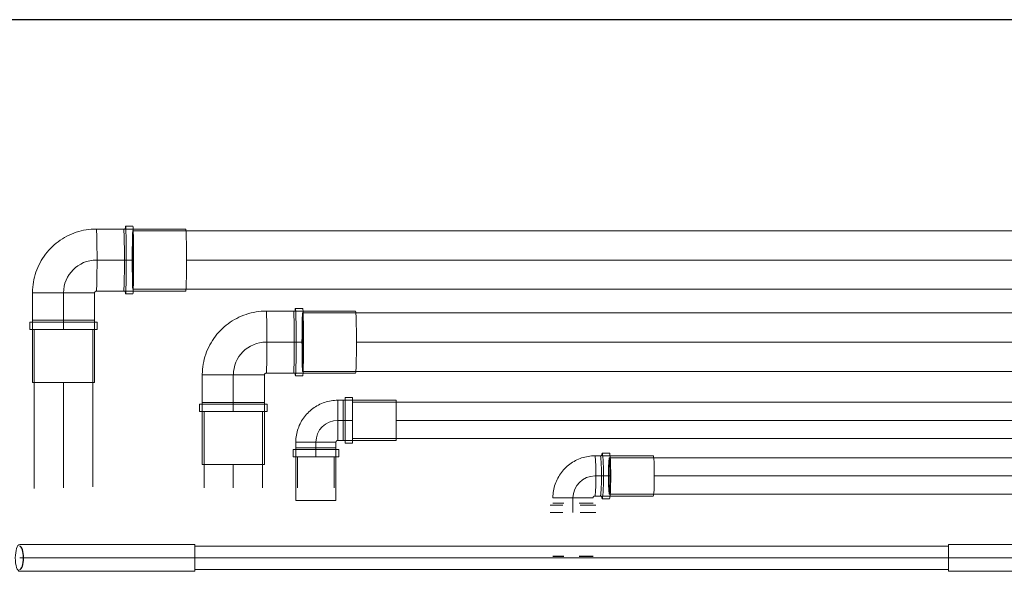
# Model space of a CAD drawing. Header units: millimetres. Extents: x -21756 to -17416, y -600 to 2500.
# Tile 15 of 23: x -20387 to -19848, y 2198 to 2500. Entities that reach past the tile are written whole.
import ezdxf

# ---------------------------------------------------------------- set-up
doc = ezdxf.new("R2010")
doc.units = ezdxf.units.MM
for name, color, linetype, lineweight in [('A-DETL-THIN', 151, 'Continuous', 25), ('A-WALL', 113, 'Continuous', 25), ('P-PIPE', 3, 'Continuous', 18), ('P-PIPE-CNTR', 3, 'Continuous', 18)]:
    doc.layers.add(name, color=color, linetype=linetype, lineweight=lineweight)

# ---------------------------------------------------------------- blocks, each defined once
blk = doc.blocks.new('COMAP - SKINPRESS ppsu - Coude_45_90_9041W_9090W - Coude_45_90_9041W_9090W-V15-Elévation Sud')
at = {"layer": 'P-PIPE', "color": 1}
for p, q in [((-20204.54, 2293), (-20208.54, 2293)), ((-20208.54, 2293), (-20208.54, 2268)), ((-20204.54, 2268), (-20204.54, 2293)), ((-20209.54, 2291.5), (-20212.54, 2291.5)), ((-20212.54, 2291.5), (-20212.54, 2280.5)), ((-20212.54, 2269.5), (-20212.54, 2291.5)), ((-20180.54, 2291.5), (-20209.54, 2291.5)), ((-20209.54, 2291.5), (-20209.54, 2269.5)), ((-20209.54, 2280.5), (-20209.54, 2291.5)), ((-20180.54, 2269.5), (-20180.54, 2291.5)), ((-20212.54, 2280.5), (-20212.54, 2269.5)), ((-20209.54, 2269.5), (-20209.54, 2280.5)), ((-20235.54, 2268.5), (-20235.54, 2265.5)), ((-20213.54, 2268.5), (-20235.54, 2268.5)), ((-20235.54, 2268.5), (-20213.54, 2268.5)), ((-20235.54, 2265.5), (-20235.54, 2236.5)), ((-20213.54, 2265.5), (-20235.54, 2265.5)), ((-20235.54, 2265.5), (-20213.54, 2265.5)), ((-20213.54, 2265.5), (-20213.54, 2268.5)), ((-20213.54, 2236.5), (-20213.54, 2265.5)), ((-20212.54, 2269.5), (-20209.54, 2269.5)), ((-20209.54, 2269.5), (-20180.54, 2269.5)), ((-20208.54, 2268), (-20204.54, 2268)), ((-20237.04, 2264.5), (-20237.04, 2260.5)), ((-20212.04, 2264.5), (-20237.04, 2264.5)), ((-20237.04, 2260.5), (-20212.04, 2260.5)), ((-20212.04, 2260.5), (-20212.04, 2264.5)), ((-20235.54, 2236.5), (-20213.54, 2236.5))]:
    blk.add_line(p, q, dxfattribs=at)
at = {"layer": 'P-PIPE', "color": 1, "flags": 128}
for points in [[(-20212.54, 2291.5), (-20213.46, 2291.48), (-20214.38, 2291.43), (-20215.29, 2291.33), (-20216.2, 2291.2), (-20217.11, 2291.04), (-20218.01, 2290.84), (-20218.89, 2290.6), (-20219.77, 2290.33), (-20220.64, 2290.02), (-20221.49, 2289.68), (-20222.33, 2289.31), (-20223.16, 2288.9), (-20223.97, 2288.46), (-20224.76, 2287.99), (-20225.52, 2287.48), (-20226.27, 2286.95), (-20227, 2286.38), (-20227.7, 2285.79), (-20228.38, 2285.17), (-20229.04, 2284.52), (-20229.66, 2283.85), (-20230.26, 2283.15), (-20230.84, 2282.43), (-20231.38, 2281.69), (-20231.89, 2280.93), (-20232.37, 2280.14), (-20232.82, 2279.34), (-20233.24, 2278.52), (-20233.62, 2277.68), (-20233.97, 2276.83), (-20234.29, 2275.97), (-20234.57, 2275.09), (-20234.82, 2274.21), (-20235.03, 2273.31), (-20235.2, 2272.41), (-20235.34, 2271.5), (-20235.44, 2270.58), (-20235.51, 2269.67), (-20235.54, 2268.75), (-20235.54, 2268.5)], [(-20213.54, 2268.5), (-20213.54, 2268.54), (-20213.53, 2268.58), (-20213.53, 2268.62), (-20213.53, 2268.66), (-20213.52, 2268.7), (-20213.51, 2268.74), (-20213.5, 2268.77), (-20213.49, 2268.81), (-20213.47, 2268.85), (-20213.46, 2268.89), (-20213.44, 2268.92), (-20213.42, 2268.96), (-20213.41, 2269), (-20213.39, 2269.03), (-20213.36, 2269.06), (-20213.34, 2269.1), (-20213.32, 2269.13), (-20213.29, 2269.16), (-20213.26, 2269.19), (-20213.23, 2269.22), (-20213.21, 2269.24), (-20213.18, 2269.27), (-20213.14, 2269.29), (-20213.11, 2269.32), (-20213.08, 2269.34), (-20213.04, 2269.36), (-20213.01, 2269.38), (-20212.97, 2269.4), (-20212.94, 2269.42), (-20212.9, 2269.43), (-20212.86, 2269.44), (-20212.82, 2269.46), (-20212.79, 2269.47), (-20212.75, 2269.48), (-20212.71, 2269.48), (-20212.67, 2269.49), (-20212.63, 2269.49), (-20212.59, 2269.5), (-20212.55, 2269.5), (-20212.54, 2269.5)]]:
    blk.add_lwpolyline(points, dxfattribs=at)
blk = doc.blocks.new('COMAP - SKINPRESS ppsu - Coude_45_90_9041W_9090W - Coude_45_90_9041W_9090W-V19-Elévation Sud')
at = {"layer": 'P-PIPE', "color": 1}
for p, q in [((-20329.76, 2385.3), (-20344.75, 2385.3)), ((-20295.76, 2385.3), (-20329.76, 2385.3)), ((-20324.76, 2386.8), (-20328.76, 2386.8)), ((-20344.75, 2351.3), (-20329.76, 2351.3)), ((-20329.76, 2351.3), (-20295.76, 2351.3)), ((-20379.75, 2350.3), (-20379.75, 2335.3)), ((-20345.75, 2350.3), (-20379.74, 2350.3)), ((-20379.74, 2350.3), (-20345.75, 2350.3)), ((-20345.75, 2335.3), (-20345.75, 2350.3)), ((-20328.76, 2349.8), (-20324.76, 2349.8)), ((-20379.75, 2335.3), (-20379.75, 2301.3)), ((-20345.75, 2335.3), (-20379.74, 2335.3)), ((-20379.74, 2335.3), (-20345.75, 2335.3)), ((-20345.75, 2301.3), (-20345.75, 2335.3)), ((-20381.25, 2334.3), (-20381.25, 2330.3)), ((-20344.25, 2334.3), (-20381.24, 2334.3)), ((-20381.24, 2330.3), (-20344.25, 2330.3)), ((-20344.25, 2330.3), (-20344.25, 2334.3)), ((-20379.74, 2301.3), (-20345.75, 2301.3))]:
    blk.add_line(p, q, dxfattribs=at)
at = {"layer": 'P-PIPE', "color": 1, "flags": 128}
for points in [[(-20344.75, 2385.3), (-20346.15, 2385.27), (-20347.55, 2385.19), (-20348.94, 2385.05), (-20350.33, 2384.85), (-20351.71, 2384.6), (-20353.07, 2384.3), (-20354.42, 2383.94), (-20355.76, 2383.52), (-20357.08, 2383.06), (-20358.38, 2382.54), (-20359.66, 2381.97), (-20360.91, 2381.34), (-20362.14, 2380.67), (-20363.34, 2379.95), (-20364.51, 2379.19), (-20365.65, 2378.37), (-20366.76, 2377.51), (-20367.83, 2376.61), (-20368.86, 2375.67), (-20369.86, 2374.68), (-20370.81, 2373.66), (-20371.73, 2372.6), (-20372.6, 2371.5), (-20373.42, 2370.37), (-20374.2, 2369.21), (-20374.93, 2368.02), (-20375.62, 2366.8), (-20376.25, 2365.55), (-20376.84, 2364.28), (-20377.37, 2362.98), (-20377.85, 2361.67), (-20378.28, 2360.33), (-20378.65, 2358.99), (-20378.97, 2357.62), (-20379.24, 2356.25), (-20379.45, 2354.86), (-20379.6, 2353.47), (-20379.7, 2352.08), (-20379.75, 2350.68), (-20379.75, 2350.3)], [(-20345.75, 2350.3), (-20345.75, 2350.34), (-20345.75, 2350.38), (-20345.74, 2350.42), (-20345.74, 2350.46), (-20345.73, 2350.5), (-20345.72, 2350.54), (-20345.71, 2350.58), (-20345.7, 2350.62), (-20345.68, 2350.65), (-20345.67, 2350.69), (-20345.65, 2350.73), (-20345.64, 2350.76), (-20345.62, 2350.8), (-20345.6, 2350.83), (-20345.57, 2350.87), (-20345.55, 2350.9), (-20345.53, 2350.93), (-20345.5, 2350.96), (-20345.47, 2350.99), (-20345.45, 2351.02), (-20345.42, 2351.05), (-20345.39, 2351.07), (-20345.35, 2351.1), (-20345.32, 2351.12), (-20345.29, 2351.14), (-20345.26, 2351.16), (-20345.22, 2351.18), (-20345.19, 2351.2), (-20345.15, 2351.22), (-20345.11, 2351.23), (-20345.07, 2351.25), (-20345.04, 2351.26), (-20345, 2351.27), (-20344.96, 2351.28), (-20344.92, 2351.29), (-20344.88, 2351.29), (-20344.84, 2351.3), (-20344.8, 2351.3), (-20344.76, 2351.3), (-20344.75, 2351.3)]]:
    blk.add_lwpolyline(points, dxfattribs=at)
at = {"layer": 'P-PIPE', "color": 1}
for centre, major_axis, start_param, end_param in [((-20344.75, 2368.3), (0, 17), 4.712389, 6.283185), ((-20344.75, 2368.3), (0, 17), 3.141593, 6.283185), ((-20329.76, 2368.3), (0, 17), 3.141593, 6.283185), ((-20329.76, 2368.3), (0, 17), 4.712389, 6.283185), ((-20328.76, 2368.3), (0, 18.5), 0, 0.384986), ((-20328.76, 2368.3), (0, 18.5), 3.141593, 6.283185), ((-20324.76, 2368.3), (0, 18.5), 3.141593, 6.283185), ((-20295.76, 2368.3), (0, 17), 3.141593, 6.283185), ((-20344.75, 2368.3), (0, 17), 3.141593, 4.712389), ((-20329.76, 2368.3), (0, 17), 3.141593, 4.712389), ((-20328.76, 2368.3), (0, 18.5), 2.756607, 3.141593)]:
    blk.add_ellipse(centre, major_axis=major_axis, ratio=0.020852, start_param=start_param, end_param=end_param, dxfattribs=at)
blk = doc.blocks.new('COMAP - SKINPRESS ppsu - Coude_45_90_9041W_9090W - Coude_45_90_9041W_9090W-V23-Elévation Sud')
at = {"layer": 'P-PIPE', "color": 5}
for p, q in [((-20236.76, 2340.34), (-20251.75, 2340.34)), ((-20202.77, 2340.34), (-20236.76, 2340.34)), ((-20231.76, 2341.84), (-20235.76, 2341.84)), ((-20286.75, 2305.34), (-20286.75, 2290.34)), ((-20252.75, 2305.34), (-20286.74, 2305.34)), ((-20286.74, 2305.34), (-20252.75, 2305.34)), ((-20252.75, 2290.34), (-20252.75, 2305.34)), ((-20251.75, 2306.34), (-20236.76, 2306.34)), ((-20236.76, 2306.34), (-20202.77, 2306.34)), ((-20235.76, 2304.84), (-20231.76, 2304.84)), ((-20288.25, 2289.34), (-20288.25, 2285.34)), ((-20251.25, 2289.34), (-20288.24, 2289.34)), ((-20286.75, 2290.34), (-20286.75, 2256.34)), ((-20252.75, 2290.34), (-20286.74, 2290.34)), ((-20286.74, 2290.34), (-20252.75, 2290.34)), ((-20252.75, 2256.34), (-20252.75, 2290.34)), ((-20251.25, 2285.34), (-20251.25, 2289.34)), ((-20288.24, 2285.34), (-20251.25, 2285.34)), ((-20286.75, 2256.34), (-20286.74, 2256.34)), ((-20286.74, 2256.34), (-20252.75, 2256.34))]:
    blk.add_line(p, q, dxfattribs=at)
at = {"layer": 'P-PIPE', "color": 5, "flags": 128}
for points in [[(-20251.75, 2340.34), (-20253.15, 2340.31), (-20254.55, 2340.23), (-20255.94, 2340.09), (-20257.33, 2339.89), (-20258.71, 2339.64), (-20260.07, 2339.33), (-20261.43, 2338.97), (-20262.76, 2338.56), (-20264.08, 2338.09), (-20265.38, 2337.57), (-20266.66, 2337), (-20267.92, 2336.38), (-20269.14, 2335.71), (-20270.34, 2334.99), (-20271.52, 2334.22), (-20272.65, 2333.41), (-20273.76, 2332.55), (-20274.83, 2331.65), (-20275.86, 2330.71), (-20276.86, 2329.72), (-20277.81, 2328.7), (-20278.73, 2327.64), (-20279.6, 2326.54), (-20280.42, 2325.41), (-20281.2, 2324.25), (-20281.93, 2323.05), (-20282.62, 2321.83), (-20283.25, 2320.59), (-20283.84, 2319.31), (-20284.37, 2318.02), (-20284.85, 2316.7), (-20285.28, 2315.37), (-20285.65, 2314.02), (-20285.97, 2312.66), (-20286.24, 2311.29), (-20286.45, 2309.9), (-20286.6, 2308.51), (-20286.7, 2307.11), (-20286.75, 2305.72), (-20286.75, 2305.34)], [(-20252.75, 2305.34), (-20252.75, 2305.38), (-20252.75, 2305.42), (-20252.74, 2305.46), (-20252.74, 2305.5), (-20252.73, 2305.54), (-20252.72, 2305.58), (-20252.71, 2305.62), (-20252.7, 2305.65), (-20252.68, 2305.69), (-20252.67, 2305.73), (-20252.65, 2305.77), (-20252.64, 2305.8), (-20252.62, 2305.84), (-20252.6, 2305.87), (-20252.57, 2305.9), (-20252.55, 2305.94), (-20252.53, 2305.97), (-20252.5, 2306), (-20252.47, 2306.03), (-20252.45, 2306.06), (-20252.42, 2306.08), (-20252.39, 2306.11), (-20252.35, 2306.13), (-20252.32, 2306.16), (-20252.29, 2306.18), (-20252.26, 2306.2), (-20252.22, 2306.22), (-20252.19, 2306.24), (-20252.15, 2306.26), (-20252.11, 2306.27), (-20252.08, 2306.28), (-20252.04, 2306.3), (-20252, 2306.31), (-20251.96, 2306.32), (-20251.92, 2306.32), (-20251.88, 2306.33), (-20251.84, 2306.33), (-20251.8, 2306.34), (-20251.76, 2306.34), (-20251.75, 2306.34)]]:
    blk.add_lwpolyline(points, dxfattribs=at)
at = {"layer": 'P-PIPE', "color": 5}
for centre, major_axis, start_param, end_param in [((-20251.75, 2323.34), (0, 17), 4.712389, 6.283185), ((-20251.75, 2323.34), (0, 17), 3.141593, 6.283185), ((-20236.76, 2323.34), (0, 17), 3.141593, 6.283185), ((-20236.76, 2323.34), (0, 17), 4.712389, 6.283185), ((-20235.76, 2323.34), (0, 18.5), 0, 0.384986), ((-20235.76, 2323.34), (0, 18.5), 3.141593, 6.283185), ((-20231.76, 2323.34), (0, 18.5), 3.141593, 6.283185), ((-20202.77, 2323.34), (0, 17), 3.141593, 6.283185), ((-20251.75, 2323.34), (0, 17), 3.141593, 4.712389), ((-20236.76, 2323.34), (0, 17), 3.141593, 4.712389), ((-20235.76, 2323.34), (0, 18.5), 2.756607, 3.141593)]:
    blk.add_ellipse(centre, major_axis=major_axis, ratio=0.024206, start_param=start_param, end_param=end_param, dxfattribs=at)
blk = doc.blocks.new('Coude - tube frigo - Standard-1219436-Elévation Sud')
at = {"layer": 'P-PIPE'}
for p, q in [((-20290.83, 2205.14), (-20290.83, 2212.49)), ((-20290.83, 2197.79), (-20290.83, 2205.14))]:
    blk.add_line(p, q, dxfattribs=at)
at = {"layer": 'P-PIPE', "flags": 128}
for points in [[(-20290.83, 2212.49), (-20302.61, 2212.49), (-20314.37, 2212.49), (-20326.1, 2212.49), (-20337.76, 2212.49), (-20349.36, 2212.49), (-20360.86, 2212.49), (-20372.24, 2212.49), (-20383.5, 2212.49), (-20386.74, 2212.49)], [(-20386.74, 2197.79), (-20375.53, 2197.79), (-20364.17, 2197.79), (-20352.71, 2197.79), (-20341.14, 2197.79), (-20329.49, 2197.79), (-20317.78, 2197.79), (-20306.03, 2197.79), (-20294.25, 2197.79), (-20290.83, 2197.79)]]:
    blk.add_lwpolyline(points, dxfattribs=at)
at = {"layer": 'P-PIPE'}
for start_param, end_param in [(0, 1.570796), (1.570796, 3.141593)]:
    blk.add_ellipse((-20386.74, 2205.14), major_axis=(0, 7.35), ratio=0.325568, start_param=start_param, end_param=end_param, dxfattribs=at)
blk = doc.blocks.new('Coude - tube frigo - Standard-V29-Elévation Sud')
at = {"layer": 'P-PIPE'}
for p, q in [((-19878.09, 2212.49), (-19878.09, 2205.14)), ((-19878.09, 2205.14), (-19878.09, 2197.79))]:
    blk.add_line(p, q, dxfattribs=at)
at = {"layer": 'P-PIPE', "flags": 128}
for points in [[(-19828.79, 2212.49), (-19828.83, 2212.49), (-19828.95, 2212.49), (-19829.14, 2212.49), (-19829.42, 2212.49), (-19829.77, 2212.49), (-19830.2, 2212.49), (-19830.71, 2212.49), (-19831.29, 2212.49), (-19831.95, 2212.49), (-19832.68, 2212.49), (-19833.49, 2212.49), (-19834.36, 2212.49), (-19835.31, 2212.49), (-19836.32, 2212.49), (-19837.4, 2212.49), (-19838.55, 2212.49), (-19839.76, 2212.49), (-19841.03, 2212.49), (-19842.36, 2212.49), (-19843.74, 2212.49), (-19845.18, 2212.49), (-19846.68, 2212.49), (-19848.22, 2212.49), (-19849.81, 2212.49), (-19851.45, 2212.49), (-19853.13, 2212.49), (-19854.85, 2212.49), (-19856.61, 2212.49), (-19858.4, 2212.49), (-19860.23, 2212.49), (-19862.08, 2212.49), (-19863.95, 2212.49), (-19865.85, 2212.49), (-19867.77, 2212.49), (-19869.71, 2212.49), (-19871.66, 2212.49), (-19873.62, 2212.49), (-19875.59, 2212.49), (-19877.56, 2212.49), (-19878.09, 2212.49)], [(-19878.09, 2197.79), (-19876.12, 2197.79), (-19874.15, 2197.79), (-19872.19, 2197.79), (-19870.24, 2197.79), (-19868.3, 2197.79), (-19866.37, 2197.79), (-19864.47, 2197.79), (-19862.58, 2197.79), (-19860.72, 2197.79), (-19858.89, 2197.79), (-19857.09, 2197.79), (-19855.32, 2197.79), (-19853.59, 2197.79), (-19851.9, 2197.79), (-19850.25, 2197.79), (-19848.65, 2197.79), (-19847.09, 2197.79), (-19845.58, 2197.79), (-19844.13, 2197.79), (-19842.72, 2197.79), (-19841.38, 2197.79), (-19840.09, 2197.79), (-19838.87, 2197.79), (-19837.7, 2197.79), (-19836.6, 2197.79), (-19835.57, 2197.79), (-19834.61, 2197.79), (-19833.71, 2197.79), (-19832.89, 2197.79), (-19832.14, 2197.79), (-19831.46, 2197.79), (-19830.86, 2197.79), (-19830.33, 2197.79), (-19829.88, 2197.79), (-19829.51, 2197.79), (-19829.21, 2197.79), (-19828.99, 2197.79), (-19828.85, 2197.79), (-19828.79, 2197.79), (-19828.79, 2197.79)]]:
    blk.add_lwpolyline(points, dxfattribs=at)
at = {"layer": 'P-PIPE'}
for start, end in [(0, 90), (270, 0)]:
    blk.add_arc((-19828.79, 2205.14), 7.35, start, end, dxfattribs=at)
blk = doc.blocks.new('COMAP - SKINPRESS ppsu - Coude_45_90_9041W_9090W - Coude_45_90_9041W_9090W-V17-Elévation Sud')
at = {"layer": 'A-DETL-THIN', "color": 170}
for p, q in [((-20094.75, 2206.04), (-20094.73, 2206.04)), ((-20094.73, 2206.04), (-20088.71, 2206.04)), ((-20080.31, 2206.04), (-20072.75, 2206.04))]:
    blk.add_line(p, q, dxfattribs=at)
at = {"layer": 'P-PIPE', "color": 5}
for p, q in [((-20068.77, 2261.04), (-20071.77, 2261.04)), ((-20039.82, 2261.04), (-20068.77, 2261.04)), ((-20063.78, 2262.54), (-20067.77, 2262.54)), ((-20072.75, 2238.04), (-20094.73, 2238.04)), ((-20094.73, 2238.04), (-20072.75, 2238.04)), ((-20071.77, 2239.04), (-20068.77, 2239.04)), ((-20068.77, 2239.04), (-20039.82, 2239.04)), ((-20089.38, 2234.04), (-20096.23, 2234.04)), ((-20088.71, 2235.04), (-20094.73, 2235.04)), ((-20094.73, 2235.04), (-20088.71, 2235.04)), ((-20072.75, 2235.04), (-20080.31, 2235.04)), ((-20080.31, 2235.04), (-20072.75, 2235.04)), ((-20071.25, 2234.04), (-20079.84, 2234.04)), ((-20067.77, 2237.54), (-20063.78, 2237.54)), ((-20096.23, 2230.04), (-20089.38, 2230.04)), ((-20079.84, 2230.04), (-20071.25, 2230.04))]:
    blk.add_line(p, q, dxfattribs=at)
at = {"layer": 'P-PIPE', "color": 5, "flags": 128}
for points in [[(-20071.77, 2261.04), (-20072.69, 2261.02), (-20073.61, 2260.97), (-20074.52, 2260.88), (-20075.43, 2260.75), (-20076.34, 2260.58), (-20077.23, 2260.38), (-20078.12, 2260.14), (-20079, 2259.87), (-20079.87, 2259.57), (-20080.72, 2259.22), (-20081.56, 2258.85), (-20082.39, 2258.44), (-20083.19, 2258), (-20083.98, 2257.52), (-20084.75, 2257.02), (-20085.5, 2256.49), (-20086.22, 2255.92), (-20086.93, 2255.33), (-20087.61, 2254.71), (-20088.26, 2254.06), (-20088.89, 2253.39), (-20089.49, 2252.69), (-20090.06, 2251.97), (-20090.6, 2251.23), (-20091.11, 2250.46), (-20091.59, 2249.68), (-20092.04, 2248.88), (-20092.46, 2248.06), (-20092.84, 2247.22), (-20093.19, 2246.37), (-20093.5, 2245.51), (-20093.79, 2244.63), (-20094.03, 2243.75), (-20094.24, 2242.85), (-20094.41, 2241.95), (-20094.55, 2241.04), (-20094.65, 2240.13), (-20094.72, 2239.21), (-20094.75, 2238.29), (-20094.75, 2238.04)], [(-20072.75, 2238.04), (-20072.75, 2238.08), (-20072.75, 2238.12), (-20072.74, 2238.16), (-20072.74, 2238.2), (-20072.73, 2238.24), (-20072.72, 2238.28), (-20072.71, 2238.32), (-20072.7, 2238.36), (-20072.68, 2238.4), (-20072.67, 2238.44), (-20072.65, 2238.47), (-20072.63, 2238.51), (-20072.62, 2238.55), (-20072.59, 2238.58), (-20072.57, 2238.61), (-20072.55, 2238.65), (-20072.53, 2238.68), (-20072.5, 2238.71), (-20072.47, 2238.74), (-20072.45, 2238.77), (-20072.42, 2238.79), (-20072.39, 2238.82), (-20072.36, 2238.84), (-20072.32, 2238.87), (-20072.29, 2238.89), (-20072.26, 2238.91), (-20072.22, 2238.93), (-20072.19, 2238.94), (-20072.15, 2238.96), (-20072.12, 2238.98), (-20072.08, 2238.99), (-20072.04, 2239), (-20072.01, 2239.01), (-20071.97, 2239.02), (-20071.93, 2239.03), (-20071.89, 2239.03), (-20071.86, 2239.04), (-20071.82, 2239.04), (-20071.78, 2239.04), (-20071.77, 2239.04)]]:
    blk.add_lwpolyline(points, dxfattribs=at)
at = {"layer": 'P-PIPE', "color": 5}
for centre, major_axis, start_param, end_param in [((-20071.77, 2250.04), (0, 11), 4.712389, 6.283185), ((-20071.77, 2250.04), (0, 11), 3.141593, 6.283185), ((-20068.77, 2250.04), (0, 11), 3.141593, 6.283185), ((-20068.77, 2250.04), (0, 11), 4.712389, 6.283185), ((-20067.77, 2250.04), (0, 12.5), 0, 0.488789), ((-20067.77, 2250.04), (0, 12.5), 3.141593, 6.283185), ((-20063.78, 2250.04), (0, 12.5), 3.141593, 6.283185), ((-20039.82, 2250.04), (0, 11), 3.141593, 6.283185), ((-20071.77, 2250.04), (0, 11), 3.141593, 4.712389), ((-20068.77, 2250.04), (0, 11), 3.141593, 4.712389), ((-20067.77, 2250.04), (0, 12.5), 2.654616, 3.141593)]:
    blk.add_ellipse(centre, major_axis=major_axis, ratio=0.055897, start_param=start_param, end_param=end_param, dxfattribs=at)

msp = doc.modelspace()

# ---------------------------------------------------------------- linework, layer by layer
at = {"layer": 'A-DETL-THIN', "color": 10}
for start_param, end_param in [(0, 1.570796), (4.712389, 6.283185), (1.570796, 3.141593), (3.141593, 4.712389)]:
    msp.add_ellipse((-20324.76, 2368.3), major_axis=(0, 16), ratio=0.020852, start_param=start_param, end_param=end_param, dxfattribs=at)
at = {"layer": 'A-DETL-THIN', "color": 170}
for centre, major_axis, ratio, start_param, end_param in [((-20231.76, 2323.34), (0, 16), 0.024206, 0, 1.570796), ((-20231.76, 2323.34), (0, 16), 0.024206, 4.712389, 6.283185), ((-20231.76, 2323.34), (0, 16), 0.024206, 1.570796, 3.141593), ((-20231.76, 2323.34), (0, 16), 0.024206, 3.141593, 4.712389), ((-20063.78, 2250.04), (0, 10), 0.055897, 0, 1.570796), ((-20063.78, 2250.04), (0, 10), 0.055897, 4.712389, 6.283185), ((-20063.78, 2250.04), (0, 10), 0.055897, 1.570796, 3.141593), ((-20063.78, 2250.04), (0, 10), 0.055897, 3.141593, 4.712389)]:
    msp.add_ellipse(centre, major_axis=major_axis, ratio=ratio, start_param=start_param, end_param=end_param, dxfattribs=at)
at = {"layer": 'A-DETL-THIN'}
for start_param, end_param in [(4.712389, 6.283185), (3.141593, 4.712389)]:
    msp.add_ellipse((-20386.74, 2205.14), major_axis=(0, 6.35), ratio=0.325568, start_param=start_param, end_param=end_param, dxfattribs=at)
at = {"layer": 'A-WALL'}
msp.add_line((-17415.54, 2500), (-20816.54, 2500), dxfattribs=at)
at = {"layer": 'P-PIPE', "color": 1}
for p, q in [((-19557.73, 2384.3), (-20324.76, 2384.3)), ((-20324.76, 2352.3), (-19557.73, 2352.3)), ((-20378.75, 2330.3), (-20378.75, 2243.19)), ((-20346.75, 2244.02), (-20346.75, 2330.3)), ((-19654.54, 2290.5), (-20204.54, 2290.5)), ((-20204.54, 2270.5), (-19654.54, 2270.5)), ((-20234.54, 2260.5), (-20234.54, 2243.49)), ((-20214.54, 2243.49), (-20214.54, 2260.5))]:
    msp.add_line(p, q, dxfattribs=at)
at = {"layer": 'P-PIPE', "color": 5}
for p, q in [((-19616.23, 2339.34), (-20231.76, 2339.34)), ((-20231.76, 2307.34), (-19616.23, 2307.34)), ((-20285.75, 2285.34), (-20285.75, 2243.49)), ((-20253.75, 2243.49), (-20253.75, 2285.34)), ((-19703.72, 2260.04), (-20063.78, 2260.04)), ((-20063.78, 2240.04), (-19703.72, 2240.04))]:
    msp.add_line(p, q, dxfattribs=at)
at = {"layer": 'P-PIPE'}
for p, q in [((-19878.09, 2211.49), (-20290.83, 2211.49)), ((-20290.83, 2198.79), (-19878.09, 2198.79))]:
    msp.add_line(p, q, dxfattribs=at)
at = {"layer": 'P-PIPE-CNTR', "color": 1}
for p, q in [((-20344.75, 2368.3), (-20324.76, 2368.3)), ((-20344.75, 2368.3), (-20329.76, 2368.3)), ((-20329.76, 2368.3), (-20324.76, 2368.3)), ((-20295.41, 2368.3), (-19586.63, 2368.3)), ((-20362.75, 2330.3), (-20362.75, 2350.3)), ((-20362.75, 2301.3), (-20362.75, 2243.51)), ((-20212.54, 2280.5), (-20204.54, 2280.5)), ((-20212.54, 2280.5), (-20209.54, 2280.5)), ((-20209.54, 2280.5), (-20204.54, 2280.5)), ((-20180.54, 2280.5), (-19678.54, 2280.5)), ((-20224.54, 2260.5), (-20224.54, 2268.5))]:
    msp.add_line(p, q, dxfattribs=at)
at = {"layer": 'P-PIPE-CNTR', "color": 5}
for p, q in [((-20251.75, 2323.34), (-20231.76, 2323.34)), ((-20251.75, 2323.34), (-20236.76, 2323.34)), ((-20236.76, 2323.34), (-20231.76, 2323.34)), ((-19645.11, 2323.34), (-20202.36, 2323.34)), ((-20269.75, 2285.34), (-20269.75, 2305.34)), ((-20269.75, 2243.49), (-20269.75, 2256.34)), ((-20071.77, 2250.04), (-20063.78, 2250.04)), ((-20071.77, 2250.04), (-20068.77, 2250.04)), ((-20068.77, 2250.04), (-20063.78, 2250.04)), ((-20039.2, 2250.04), (-19727.68, 2250.04)), ((-20083.75, 2230.04), (-20083.75, 2238.04))]:
    msp.add_line(p, q, dxfattribs=at)
at = {"layer": 'P-PIPE-CNTR'}
for p, q in [((-20290.83, 2205.14), (-20386.74, 2205.14)), ((-20290.83, 2205.14), (-19878.09, 2205.14)), ((-19828.79, 2205.14), (-19878.09, 2205.14))]:
    msp.add_line(p, q, dxfattribs=at)
at = {"layer": 'P-PIPE-CNTR', "color": 1}
msp.add_arc((-20212.54, 2268.5), 12, 90, 180, dxfattribs=at)
msp.add_ellipse((-20344.75, 2350.3), major_axis=(0, 18), ratio=0.999783, start_param=0, end_param=1.570796, dxfattribs=at)
at = {"layer": 'P-PIPE-CNTR', "color": 5}
for centre, major_axis, ratio in [((-20251.75, 2305.34), (0, 18), 0.999707), ((-20071.77, 2238.04), (0, 12), 0.998437)]:
    msp.add_ellipse(centre, major_axis=major_axis, ratio=ratio, start_param=0, end_param=1.570796, dxfattribs=at)

# ---------------------------------------------------------------- block references
at = {"layer": 'A-DETL-THIN', "color": 170}
msp.add_blockref('COMAP - SKINPRESS ppsu - Coude_45_90_9041W_9090W - Coude_45_90_9041W_9090W-V17-Elévation Sud', (0, 0), dxfattribs=at)
at = {"layer": 'P-PIPE', "color": 1}
for name in ['COMAP - SKINPRESS ppsu - Coude_45_90_9041W_9090W - Coude_45_90_9041W_9090W-V19-Elévation Sud', 'COMAP - SKINPRESS ppsu - Coude_45_90_9041W_9090W - Coude_45_90_9041W_9090W-V15-Elévation Sud']:
    msp.add_blockref(name, (0, 0), dxfattribs=at)
at = {"layer": 'P-PIPE', "color": 5}
msp.add_blockref('COMAP - SKINPRESS ppsu - Coude_45_90_9041W_9090W - Coude_45_90_9041W_9090W-V23-Elévation Sud', (0, 0), dxfattribs=at)
at = {"layer": 'P-PIPE'}
for name in ['Coude - tube frigo - Standard-1219436-Elévation Sud', 'Coude - tube frigo - Standard-V29-Elévation Sud']:
    msp.add_blockref(name, (0, 0), dxfattribs=at)

doc.saveas('drawing.dxf')
